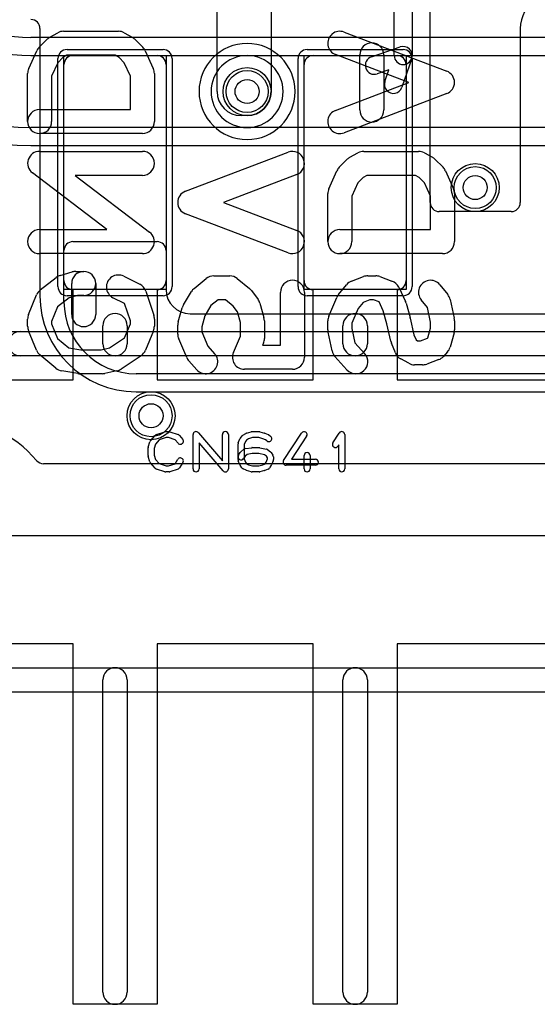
# Model space of a CAD drawing. Extents: x -3.9 to 29.3, y -3.9 to 20.
# Tile 2 of 37: x 3.6 to 7.9, y -3.9 to 4.3. Entities that reach past the tile are written whole.
import ezdxf

# ---------------------------------------------------------------- set-up
doc = ezdxf.new("R2010")
doc.units = 0
for name, color, linetype in [('Hole', 1, 'CONTINUOUS'), ('L1', 3, 'CONTINUOUS'), ('L2', 3, 'CONTINUOUS'), ('L3', 3, 'CONTINUOUS'), ('L4', 3, 'CONTINUOUS'), ('MetalMask-A', 176, 'CONTINUOUS'), ('Outline', 7, 'CONTINUOUS'), ('PartsArea-A', 111, 'CONTINUOUS'), ('PartsSilk-A', 221, 'CONTINUOUS'), ('PartsSilk-B', 221, 'CONTINUOUS'), ('Resist-A', 2, 'CONTINUOUS'), ('Resist-B', 2, 'CONTINUOUS'), ('Silk-A', 140, 'CONTINUOUS'), ('Silk-B', 140, 'CONTINUOUS')]:
    doc.layers.add(name, color=color, linetype=linetype)

msp = doc.modelspace()

# ---------------------------------------------------------------- linework, layer by layer
at = {"layer": 'Hole'}
for centre in [(5.5, 3.7), (7.4, 2.9), (4.7, 1)]:
    msp.add_circle(centre, 0.1, dxfattribs=at)
at = {"layer": 'L1'}
for p, q in [((5.25, 3.7), (5.25, 7.30003)), ((5.7, 6.1), (5.7, 3.7)), ((6.725, 4), (6.725, 5.4)), ((6.875, 5.4), (6.875, 4)), ((7.02504, 2.77497), (7.02504, 5.19999)), ((3.77496, 4.225), (3.77496, 1.99996)), ((7.77496, 4.225), (7.77496, 2.77497)), ((6.53564, 3.98936), (6.77586, 4.07101)), ((4.05, 4), (4.75, 4)), ((6.05, 4), (6.75, 4)), ((6.87101, 3.97586), (6.78936, 3.73564)), ((3.975, 2.125), (3.975, 3.925)), ((4.825, 3.925), (4.825, 2.125)), ((5.975, 2.125), (5.975, 3.925)), ((6.68, 3.88), (6.58392, 3.84734)), ((6.64734, 3.78392), (6.68, 3.88)), ((6.825, 3.925), (6.825, 2.125)), ((5.5, 3.5), (5.45, 3.5)), ((7.69999, 2.7), (7.10001, 2.7)), ((4.04997, 2.45), (4.75003, 2.45)), ((3.975, 1.95), (3.975, 2.37503)), ((4.825, 2.37503), (4.825, 2.05)), ((4.75, 2.05), (4.05, 2.05)), ((6.75, 2.05), (6.05, 2.05)), ((5.025, 1.85), (9.025, 1.85)), ((10, 1.35), (4.575, 1.35)), ((4.57496, 1.19996), (10, 1.19996)), ((10.19571, 0.6), (3.80429, 0.6))]:
    msp.add_line(p, q, dxfattribs=at)
for centre in [(5.5, 3.7), (7.4, 2.9), (4.7, 1)]:
    msp.add_circle(centre, 0.2, dxfattribs=at)
for centre, radius, start, end in [((8.05, 4.22497), 0.27504, 120.000169, 179.99375), ((3.69996, 4.225), 0.075, 0, 90), ((6.8, 4), 0.075, -18.775574, 108.775574), ((4.05, 3.925), 0.075, 90, 180), ((4.75, 3.925), 0.075, 0, 90), ((6.05, 3.925), 0.075, 90, 180), ((6.55978, 3.91835), 0.075, 108.775574, -71.227269), ((6.8, 4), 0.075, 180, 0), ((6.75, 3.925), 0.075, 0, 90), ((6.71835, 3.75978), 0.075, 161.224426, -18.772731), ((5.45, 3.7), 0.2, 180, -90), ((5.5, 3.7), 0.2, -90, 0), ((7.10001, 2.77497), 0.07497, 180, -90), ((7.69999, 2.77497), 0.07497, -90, 0), ((4.04997, 2.37503), 0.07497, 90, 180), ((4.75003, 2.37503), 0.07497, 0, 90), ((4.05, 2.125), 0.075, 180, -90), ((4.75, 2.125), 0.075, -90, 0), ((5.025, 2.05), 0.2, 180, -90), ((6.05, 2.125), 0.075, 180, -90), ((6.75, 2.125), 0.075, -90, 0), ((4.57496, 1.99996), 0.8, 180, -90), ((4.575, 1.95), 0.6, 180, -90), ((3, 0), 0.975, 40.004809, 139.995191), ((3.80429, 0.675), 0.075, -139.991968, -90)]:
    msp.add_arc(centre, radius, start, end, dxfattribs=at)
at = {"layer": 'L2'}
msp.add_line((10.19571, 0.6), (3.80429, 0.6), dxfattribs=at)
for centre in [(7.4, 2.9), (4.7, 1)]:
    msp.add_circle(centre, 0.2, dxfattribs=at)
for centre, radius, start, end in [((5.5, 3.7), 0.40004, 90, -90), ((5.5, 3.7), 0.40004, -90, 90), ((3, 0), 0.97501, 40.005259, 139.994741), ((3.80429, 0.675), 0.075, -139.997819, -90)]:
    msp.add_arc(centre, radius, start, end, dxfattribs=at)
at = {"layer": 'L3'}
msp.add_line((10.19571, 0.6), (3.80429, 0.6), dxfattribs=at)
for centre in [(7.4, 2.9), (4.7, 1)]:
    msp.add_circle(centre, 0.2, dxfattribs=at)
for centre, radius, start, end in [((5.5, 3.7), 0.40004, 90, -90), ((5.5, 3.7), 0.40004, -90, 90), ((3, 0), 0.975, 40.004809, 139.995191), ((3.80429, 0.675), 0.075, -139.991968, -90)]:
    msp.add_arc(centre, radius, start, end, dxfattribs=at)
at = {"layer": 'L4'}
for p, q in [((9.4, 4.15004), (3.7, 4.15004)), ((3.7, 4), (5.5, 4)), ((5.5, 4), (9.4, 4)), ((5.5, 3.4), (3.7, 3.4)), ((9.4, 3.4), (5.5, 3.4)), ((3.7, 3.24996), (9.13393, 3.24996)), ((10.19571, 0.6), (3.80429, 0.6))]:
    msp.add_line(p, q, dxfattribs=at)
for centre in [(5.5, 3.7), (7.4, 2.9), (4.7, 1)]:
    msp.add_circle(centre, 0.2, dxfattribs=at)
for centre, radius, start, end in [((3.7, 5.5), 2.25004, 180, -90), ((3.7, 5.5), 2.1, 180, -90), ((3.7, 5.5), 1.5, 180, -90), ((3.7, 5.5), 1.34996, 180, -90), ((5.5, 3.7), 0.3, 90, -90), ((5.5, 3.7), 0.3, -90, 90), ((3, 0), 0.975, 40.004809, 139.995191), ((3.80429, 0.675), 0.075, -139.991968, -90)]:
    msp.add_arc(centre, radius, start, end, dxfattribs=at)
at = {"layer": 'MetalMask-A'}
for p, q in [((4.05, 4), (4.75, 4)), ((6.05, 4), (6.75, 4)), ((3.975, 2.125), (3.975, 3.925)), ((4.825, 3.925), (4.825, 2.125)), ((5.975, 2.125), (5.975, 3.925)), ((6.825, 3.925), (6.825, 2.125)), ((4.75, 2.05), (4.05, 2.05)), ((6.75, 2.05), (6.05, 2.05))]:
    msp.add_line(p, q, dxfattribs=at)
for centre, start, end in [((4.05, 3.925), 90, 180), ((4.75, 3.925), 0, 90), ((6.05, 3.925), 90, 180), ((6.75, 3.925), 0, 90), ((4.05, 2.125), 180, -90), ((4.75, 2.125), -90, 0), ((6.05, 2.125), 180, -90), ((6.75, 2.125), -90, 0)]:
    msp.add_arc(centre, 0.075, start, end, dxfattribs=at)
at = {"layer": 'Outline'}
msp.add_line((10.625, 0), (3.375, 0), dxfattribs=at)
at = {"layer": 'PartsArea-A'}
for p, q in [((3.975, 2.05), (3.975, 4)), ((3.975, 4), (4.825, 4)), ((4.825, 4), (4.825, 2.05)), ((5.975, 2.05), (5.975, 4)), ((5.975, 4), (6.825, 4)), ((6.825, 4), (6.825, 2.05)), ((4.05, 2.05), (3.975, 2.05)), ((4.05, 1.3), (4.05, 2.05)), ((4.825, 2.05), (4.75, 2.05)), ((4.75, 2.05), (4.75, 1.3)), ((6.05, 2.05), (5.975, 2.05)), ((6.05, 1.3), (6.05, 2.05)), ((6.825, 2.05), (6.75, 2.05)), ((6.75, 2.05), (6.75, 1.3)), ((2.75, 1.3), (4.05, 1.3)), ((4.75, 1.3), (6.05, 1.3)), ((6.75, 1.3), (8.05, 1.3)), ((4.05, -0.9), (2.75, -0.9)), ((4.05, -3.9), (4.05, -0.9)), ((6.05, -0.9), (4.75, -0.9)), ((4.75, -0.9), (4.75, -3.9)), ((6.05, -3.9), (6.05, -0.9)), ((8.05, -0.9), (6.75, -0.9)), ((6.75, -0.9), (6.75, -3.9)), ((4.75, -3.9), (4.05, -3.9)), ((6.75, -3.9), (6.05, -3.9))]:
    msp.add_line(p, q, dxfattribs=at)
at = {"layer": 'PartsSilk-A'}
for p, q in [((4.2984, 1.6), (4.2984, 1.75)), ((4.5016, 1.75), (4.5016, 1.6)), ((6.2984, 1.6), (6.2984, 1.75)), ((6.5016, 1.75), (6.5016, 1.6)), ((1, 1.7016), (9.8, 1.7016)), ((9.8, 1.4984), (1.1016, 1.4984)), ((4.69508, 0.79239), (4.73397, 0.83683)), ((4.74516, 0.84418), (4.8146, 0.8664)), ((4.82222, 0.86759), (4.85, 0.86759)), ((4.8579, 0.86631), (4.92457, 0.84409)), ((4.93588, 0.83637), (4.96365, 0.80304)), ((5.05, 0.55741), (5.05, 0.84259)), ((5.09398, 0.85886), (5.29444, 0.62499)), ((5.29444, 0.62499), (5.29444, 0.84259)), ((5.34444, 0.84259), (5.34444, 0.55741)), ((5.44389, 0.81315), (5.45778, 0.83167)), ((5.46504, 0.83818), (5.49004, 0.85299)), ((5.49591, 0.85552), (5.5348, 0.86663)), ((5.54167, 0.86759), (5.6, 0.86759)), ((5.60687, 0.86663), (5.64576, 0.85552)), ((5.64817, 0.85469), (5.67595, 0.84358)), ((5.68229, 0.83989), (5.69618, 0.82878)), ((5.80407, 0.62663), (5.95407, 0.85626)), ((5.99593, 0.82892), (5.87119, 0.63796)), ((6.21513, 0.7747), (6.26791, 0.85618)), ((6.31389, 0.84259), (6.31389, 0.55741)), ((4.67614, 0.73894), (4.69003, 0.78339)), ((4.73618, 0.76344), (4.725, 0.72766)), ((4.76702, 0.79868), (4.73618, 0.76344)), ((4.82612, 0.81759), (4.76702, 0.79868)), ((4.84594, 0.81759), (4.82612, 0.81759)), ((4.90202, 0.7989), (4.84594, 0.81759)), ((4.92523, 0.77104), (4.90202, 0.7989)), ((5.30046, 0.54114), (5.1, 0.77501)), ((5.1, 0.77501), (5.1, 0.55741)), ((5.425, 0.63519), (5.425, 0.76481)), ((5.42692, 0.77442), (5.44081, 0.80776)), ((5.48577, 0.78565), (5.475, 0.75981)), ((5.475, 0.75981), (5.475, 0.64019)), ((5.4948, 0.79769), (5.48577, 0.78565)), ((5.51275, 0.80833), (5.4948, 0.79769)), ((5.54517, 0.81759), (5.51275, 0.80833)), ((5.5965, 0.81759), (5.54517, 0.81759)), ((5.63079, 0.80779), (5.5965, 0.81759)), ((5.65395, 0.79853), (5.63079, 0.80779)), ((5.66494, 0.78974), (5.65395, 0.79853)), ((6.26389, 0.75801), (6.25709, 0.74752)), ((6.26389, 0.55741), (6.26389, 0.75801)), ((4.675, 0.66852), (4.675, 0.73148)), ((4.69003, 0.61661), (4.67614, 0.66106)), ((4.725, 0.72766), (4.725, 0.67234)), ((4.725, 0.67234), (4.73618, 0.63656)), ((5.4288, 0.67066), (5.44269, 0.69288)), ((5.44728, 0.69832), (5.47228, 0.72054)), ((5.48318, 0.66333), (5.4712, 0.64416)), ((5.49985, 0.67814), (5.48318, 0.66333)), ((5.48541, 0.72661), (5.53819, 0.73402)), ((5.54342, 0.68426), (5.49985, 0.67814)), ((5.54167, 0.73426), (5.6, 0.73426)), ((5.59752, 0.68426), (5.54342, 0.68426)), ((5.64517, 0.67473), (5.59752, 0.68426)), ((5.6049, 0.73377), (5.66046, 0.72266)), ((5.66187, 0.66236), (5.64517, 0.67473)), ((5.66944, 0.65024), (5.66187, 0.66236)), ((5.67044, 0.71824), (5.69544, 0.69972)), ((5.70176, 0.69287), (5.71564, 0.67065)), ((5.71944, 0.65741), (5.71944, 0.63519)), ((5.975, 0.55741), (5.975, 0.66852)), ((6.025, 0.66852), (6.025, 0.55741)), ((4.73397, 0.56317), (4.69508, 0.60761)), ((4.73618, 0.63656), (4.76702, 0.60132)), ((4.76702, 0.60132), (4.82612, 0.58241)), ((4.82612, 0.58241), (4.84594, 0.58241)), ((4.84594, 0.58241), (4.90023, 0.6005)), ((4.90023, 0.6005), (4.92324, 0.63732)), ((4.96564, 0.61082), (4.93787, 0.56638)), ((5.44081, 0.59224), (5.42692, 0.62558)), ((5.45658, 0.56638), (5.44269, 0.5886)), ((5.475, 0.64019), (5.48618, 0.61336)), ((5.48618, 0.61336), (5.49492, 0.59937)), ((5.49492, 0.59937), (5.51133, 0.59208)), ((5.51133, 0.59208), (5.54517, 0.58241)), ((5.54517, 0.58241), (5.5965, 0.58241)), ((5.5965, 0.58241), (5.63079, 0.59221)), ((5.63079, 0.59221), (5.6498, 0.59981)), ((5.6498, 0.59981), (5.65827, 0.61336)), ((5.65827, 0.61336), (5.66944, 0.64019)), ((5.66944, 0.64019), (5.66944, 0.65024)), ((5.70176, 0.5886), (5.68787, 0.56638)), ((5.71752, 0.62558), (5.70364, 0.59224)), ((6.06944, 0.58796), (5.825, 0.58796)), ((5.87119, 0.63796), (6.06944, 0.63796)), ((4.8146, 0.5336), (4.74516, 0.55582)), ((4.85, 0.53241), (4.82222, 0.53241)), ((4.92457, 0.55591), (4.8579, 0.53369)), ((5.49263, 0.54567), (5.46763, 0.55678)), ((5.5348, 0.53337), (5.49591, 0.54448)), ((5.6, 0.53241), (5.54167, 0.53241)), ((5.64576, 0.54448), (5.60687, 0.53337)), ((5.67595, 0.55642), (5.64817, 0.54531)), ((1.1016, -1.0984), (9.6984, -1.0984)), ((4.2984, -3.8), (4.2984, -1.2)), ((4.5016, -1.2), (4.5016, -3.8)), ((6.2984, -3.8), (6.2984, -1.2)), ((6.5016, -1.2), (6.5016, -3.8)), ((9.8, -1.3016), (1, -1.3016))]:
    msp.add_line(p, q, dxfattribs=at)
for centre, radius, start, end in [((4.4, 1.75), 0.1016, 0, 180), ((6.4, 1.75), 0.1016, 0, 180), ((4.4, 1.6), 0.1016, 180, 0), ((6.4, 1.6), 0.1016, 180, 0), ((4.75278, 0.82037), 0.025, 107.746418, 138.811918), ((4.82222, 0.84259), 0.025, 90, 107.746418), ((4.85, 0.84259), 0.025, 71.579545, 90), ((4.91667, 0.82037), 0.025, 39.790899, 71.579545), ((5.075, 0.84259), 0.025, 40.603781, 180), ((5.31944, 0.84259), 0.025, 0, 180), ((5.47778, 0.81667), 0.025, 120.637524, 143.130102), ((5.50278, 0.83148), 0.025, 105.948544, 120.637524), ((5.54167, 0.84259), 0.025, 90, 105.948544), ((5.6, 0.84259), 0.025, 74.051456, 90), ((5.63889, 0.83148), 0.025, 68.207103, 74.051456), ((5.68056, 0.80926), 0.025, -128.666967, 51.345223), ((5.66667, 0.82037), 0.025, 51.333033, 68.207103), ((5.975, 0.84259), 0.025, -33.149737, 146.846436), ((6.28889, 0.84259), 0.025, 0, 147.066193), ((4.7, 0.73148), 0.025, 162.637772, 180), ((4.71389, 0.77593), 0.025, 138.811918, 162.637772), ((4.94444, 0.78704), 0.025, -140.209101, 39.800498), ((5.45, 0.76481), 0.025, 157.394238, 180), ((5.46389, 0.79815), 0.025, 143.130102, 157.394238), ((6.23611, 0.76111), 0.025, 147.066457, -32.933807), ((4.7, 0.66852), 0.025, 180, -162.637772), ((5.45, 0.65741), 0.025, 147.994617, -32.010019), ((5.46389, 0.67963), 0.025, 131.627831, 147.994617), ((5.48889, 0.70185), 0.025, 98.000474, 131.62783), ((5.54167, 0.70926), 0.025, 90, 98.000474), ((5.6, 0.70926), 0.025, 78.694563, 90), ((5.65556, 0.69815), 0.025, 53.473873, 78.694563), ((5.68056, 0.67963), 0.025, 31.985944, 53.473873), ((5.69444, 0.65741), 0.025, 0, 31.985944), ((6, 0.66852), 0.025, 0, 180), ((4.71389, 0.62407), 0.025, -162.637772, -138.811918), ((4.94444, 0.62407), 0.025, -32.005383, 147.999253), ((5.45, 0.63519), 0.025, 180, -157.394238), ((5.46389, 0.60185), 0.025, -157.394238, -147.994617), ((5.68056, 0.60185), 0.025, -32.005383, -22.605762), ((5.69444, 0.63519), 0.025, -22.605762, 0), ((5.825, 0.61296), 0.025, 146.850263, -90), ((6.06944, 0.61296), 0.025, -90, 90), ((4.75278, 0.57963), 0.025, -138.811918, -107.746418), ((4.82222, 0.55741), 0.025, -107.746418, -90), ((4.85, 0.55741), 0.025, -90, -71.579545), ((4.91667, 0.57963), 0.025, -71.579545, -32.005383), ((5.075, 0.55741), 0.025, 180, 0), ((5.31944, 0.55741), 0.025, -139.396219, 0), ((5.47778, 0.57963), 0.025, -147.994617, -113.950855), ((5.50278, 0.56852), 0.025, -113.950855, -105.948544), ((5.54167, 0.55741), 0.025, -105.948544, -90), ((5.6, 0.55741), 0.025, -90, -74.051456), ((5.63889, 0.56852), 0.025, -74.051456, -68.207103), ((5.66667, 0.57963), 0.025, -68.207103, -32.005383), ((6, 0.55741), 0.025, 180, 0), ((6.28889, 0.55741), 0.025, 180, 0), ((4.4, -1.2), 0.1016, 0, 180), ((6.4, -1.2), 0.1016, 0, 180), ((4.4, -3.8), 0.1016, 180, 0), ((6.4, -3.8), 0.1016, 180, 0)]:
    msp.add_arc(centre, radius, start, end, dxfattribs=at)
at = {"layer": 'PartsSilk-B'}
for p, q in [((3.85699, 4.15222), (3.92365, 4.18926)), ((3.97222, 4.20185), (4.42778, 4.20185)), ((4.47635, 4.18926), (4.54301, 4.15222)), ((6.30782, 4.1953), (7.16338, 3.86938)), ((3.76818, 4.06887), (3.83485, 4.13553)), ((4.56515, 4.13553), (4.63182, 4.06887)), ((3.68103, 3.89104), (3.7477, 4.03919)), ((4.6523, 4.03919), (4.71897, 3.89104)), ((3.92256, 3.9404), (3.87222, 3.82854)), ((3.96637, 3.9842), (3.92256, 3.9404)), ((3.99814, 4.00185), (3.96637, 3.9842)), ((4.40186, 4.00185), (3.99814, 4.00185)), ((4.43363, 3.9842), (4.40186, 4.00185)), ((4.47744, 3.9404), (4.43363, 3.9842)), ((4.52778, 3.82854), (4.47744, 3.9404)), ((6.84688, 3.77593), (6.23662, 4.0084)), ((6.43889, 3.5463), (6.43889, 4.00556)), ((6.63889, 4.00556), (6.63889, 3.5463)), ((3.67222, 3.45), (3.67222, 3.85)), ((3.87222, 3.82854), (3.87222, 3.45)), ((4.52778, 3.55), (4.52778, 3.82854)), ((4.72778, 3.85), (4.72778, 3.45)), ((6.23662, 3.54345), (6.84688, 3.77593)), ((7.16338, 3.68248), (6.30782, 3.35655)), ((3.77222, 3.55), (4.52778, 3.55)), ((4.62778, 3.35), (3.77222, 3.35)), ((3.77222, 3.20185), (4.62778, 3.20185)), ((6.47222, 3.20185), (6.92778, 3.20185)), ((4.98662, 2.86938), (5.84218, 3.1953)), ((6.26818, 3.06887), (6.33485, 3.13553)), ((6.35699, 3.15222), (6.42365, 3.18926)), ((6.97635, 3.18926), (7.04301, 3.15222)), ((7.06515, 3.13553), (7.13182, 3.06887)), ((6.18103, 2.89104), (6.2477, 3.03919)), ((7.1523, 3.03919), (7.21897, 2.89104)), ((4.33152, 2.55), (3.71162, 3.02231)), ((4.62778, 3.00185), (4.06848, 3.00185)), ((4.06848, 3.00185), (4.68838, 2.52954)), ((5.91338, 3.0084), (5.30312, 2.77593)), ((6.46637, 2.9842), (6.42256, 2.9404)), ((6.49814, 3.00185), (6.46637, 2.9842)), ((6.90186, 3.00185), (6.49814, 3.00185)), ((6.93363, 2.9842), (6.90186, 3.00185)), ((6.97744, 2.9404), (6.93363, 2.9842)), ((6.42256, 2.9404), (6.37222, 2.82854)), ((7.02778, 2.82854), (6.97744, 2.9404)), ((6.17222, 2.45), (6.17222, 2.85)), ((6.37222, 2.82854), (6.37222, 2.45)), ((7.02778, 2.55), (7.02778, 2.82854)), ((7.22778, 2.85), (7.22778, 2.45)), ((5.30312, 2.77593), (5.91338, 2.54345)), ((5.84218, 2.35655), (4.98662, 2.68248)), ((3.77222, 2.55), (4.33152, 2.55)), ((6.27222, 2.55), (7.02778, 2.55)), ((4.62778, 2.35), (3.77222, 2.35)), ((7.12778, 2.35), (6.27222, 2.35)), ((3.7775, 2.04746), (3.91083, 2.15116)), ((3.94381, 2.1681), (4.04381, 2.19773)), ((4.07222, 2.20185), (4.13889, 2.20185)), ((4.4725, 2.16166), (4.60583, 2.095)), ((5.05905, 2.06085), (5.15905, 2.14233)), ((5.22222, 2.16481), (5.35556, 2.16481)), ((5.41873, 2.14233), (5.51873, 2.06085)), ((6.37083, 2.12156), (6.47083, 2.15859)), ((6.50556, 2.16481), (6.57222, 2.16481)), ((6.60695, 2.15859), (6.70695, 2.12156)), ((4.03889, 1.84259), (4.03889, 2.10185)), ((4.23889, 2.10185), (4.23889, 1.84259)), ((6.2615, 2.00963), (6.32817, 2.09111)), ((6.76276, 2.07023), (6.81832, 1.95171)), ((7.10518, 2.0911), (7.17184, 2.00962)), ((3.67967, 1.84343), (3.74634, 2.00639)), ((4.01872, 1.9817), (3.92134, 1.90596)), ((4.08672, 2.00185), (4.01872, 1.9817)), ((4.13889, 2.00185), (4.08672, 2.00185)), ((4.47934, 1.93464), (4.38306, 1.98278)), ((4.65598, 2.03718), (4.72265, 1.83718)), ((4.96981, 1.92367), (5.03647, 2.03478)), ((5.53556, 2.04333), (5.59111, 1.96926)), ((5.77778, 1.58704), (5.77778, 2.02778)), ((5.97778, 2.02778), (5.97778, 1.48704)), ((6.18031, 1.83013), (6.24698, 1.98569)), ((3.92134, 1.90596), (3.87222, 1.7859)), ((4.52778, 1.78933), (4.47934, 1.93464)), ((4.92596, 1.78078), (4.9593, 1.8993)), ((5.19896, 1.91687), (5.1482, 1.83225)), ((5.2578, 1.96481), (5.19896, 1.91687)), ((5.31998, 1.96481), (5.2578, 1.96481)), ((5.3829, 1.91354), (5.31998, 1.96481)), ((5.4199, 1.86421), (5.3829, 1.91354)), ((5.60738, 1.93633), (5.64071, 1.81781)), ((6.42524, 1.89391), (6.37222, 1.77021)), ((6.46575, 1.94343), (6.42524, 1.89391)), ((6.52348, 1.96481), (6.46575, 1.94343)), ((6.5543, 1.96481), (6.52348, 1.96481)), ((6.59907, 1.94823), (6.5543, 1.96481)), ((6.63374, 1.87427), (6.59907, 1.94823)), ((6.82405, 1.93633), (6.85738, 1.81781)), ((7.00173, 1.9017), (6.95038, 1.96446)), ((7.02778, 1.78014), (7.00173, 1.9017)), ((7.19222, 1.96726), (7.22556, 1.8117)), ((3.67222, 1.7463), (3.67222, 1.80556)), ((4.72778, 1.80556), (4.72778, 1.7463)), ((5.1482, 1.83225), (5.12222, 1.7399)), ((5.44444, 1.77695), (5.4199, 1.86421)), ((6.66413, 1.76621), (6.63374, 1.87427)), ((6.85867, 1.81269), (6.89016, 1.67271)), ((3.87222, 1.7859), (3.87222, 1.76596)), ((3.87222, 1.76596), (3.92202, 1.64422)), ((4.48015, 1.64954), (4.52778, 1.76596)), ((4.52778, 1.76596), (4.52778, 1.78933)), ((4.92222, 1.67963), (4.92222, 1.7537)), ((5.12222, 1.7399), (5.12222, 1.70016)), ((5.44444, 1.66311), (5.44444, 1.77695)), ((5.64444, 1.79074), (5.64444, 1.64259)), ((6.17222, 1.71667), (6.17222, 1.79074)), ((6.37222, 1.77021), (6.37222, 1.72727)), ((6.37222, 1.72727), (6.39775, 1.60817)), ((6.69688, 1.62064), (6.66413, 1.76621)), ((7.0045, 1.64769), (7.02778, 1.73047)), ((7.02778, 1.73047), (7.02778, 1.78014)), ((7.22778, 1.79074), (7.22778, 1.71667)), ((3.74634, 1.54547), (3.67967, 1.70844)), ((3.92202, 1.64422), (4.01541, 1.5664)), ((4.35451, 1.56579), (4.48015, 1.64954)), ((4.72033, 1.70844), (4.65366, 1.54547)), ((4.99698, 1.48468), (4.93031, 1.64024)), ((5.12222, 1.70016), (5.17429, 1.57867)), ((5.38586, 1.52643), (5.44444, 1.66311)), ((6.20778, 1.54015), (6.17444, 1.69571)), ((6.89016, 1.67271), (6.90704, 1.63147)), ((6.94319, 1.62407), (7.00326, 1.64632)), ((7.00326, 1.64632), (7.0045, 1.64769)), ((7.22404, 1.68959), (7.1907, 1.57107)), ((4.01541, 1.5664), (4.11384, 1.55)), ((4.28346, 1.55), (4.35451, 1.56579)), ((5.17429, 1.57867), (5.22989, 1.5169)), ((5.63636, 1.6032), (5.62943, 1.58704)), ((5.62943, 1.58704), (5.77778, 1.58704)), ((6.39775, 1.60817), (6.47989, 1.5169)), ((6.73523, 1.52324), (6.70189, 1.60472)), ((6.90704, 1.63147), (6.92036, 1.62407)), ((6.92036, 1.62407), (6.94319, 1.62407)), ((3.9082, 1.3954), (3.77487, 1.50651)), ((4.11384, 1.55), (4.28346, 1.55)), ((4.61658, 1.50012), (4.44991, 1.38901)), ((6.33123, 1.3831), (6.23123, 1.49421)), ((7.16878, 1.53126), (7.13545, 1.49422)), ((5.08123, 1.3831), (5.01456, 1.45717)), ((6.84587, 1.43666), (6.77921, 1.4737)), ((6.96111, 1.42407), (6.89444, 1.42407)), ((7.09584, 1.46734), (6.99584, 1.4303)), ((4.08912, 1.35136), (3.95578, 1.37358)), ((4.29444, 1.35), (4.10556, 1.35)), ((4.41613, 1.3746), (4.31613, 1.35238)), ((5.87778, 1.38704), (5.47778, 1.38704))]:
    msp.add_line(p, q, dxfattribs=at)
for centre, start, end in [((3.97222, 4.10185), 90, 119.059056), ((4.42778, 4.10185), 60.940944, 90), ((6.27222, 4.10185), 69.145542, -110.854012), ((3.90556, 4.06481), 119.059056, 134.995949), ((4.49444, 4.06481), 45.004051, 60.940944), ((6.53889, 4.00556), 0, 180), ((3.83889, 3.99815), 134.995949, 155.769903), ((4.56111, 3.99815), 24.230097, 45.004051), ((3.77222, 3.85), 155.769903, 180), ((4.62778, 3.85), 0, 24.230097), ((7.12778, 3.77593), -69.145542, 69.145542), ((3.77222, 3.45), 90, -90), ((6.27222, 3.45), 110.854458, -69.145403), ((6.53889, 3.5463), 180, 0), ((3.77222, 3.45), 180, 0), ((4.62778, 3.45), -90, 0), ((3.77222, 3.10185), 90, -127.303726), ((4.62778, 3.10185), -90, 90), ((5.87778, 3.10185), -69.145542, 110.854012), ((6.47222, 3.10185), 90, 119.059056), ((6.92778, 3.10185), 60.940944, 90), ((6.40556, 3.06481), 119.059056, 134.995949), ((6.99444, 3.06481), 45.004051, 60.940944), ((6.33889, 2.99815), 134.995949, 155.769903), ((7.06111, 2.99815), 24.230097, 45.004051), ((6.27222, 2.85), 155.769903, 180), ((7.12778, 2.85), 0, 24.230097), ((5.02222, 2.77593), 110.854458, -110.854597), ((3.77222, 2.45), 90, -90), ((5.87778, 2.45), -110.854458, 69.145403), ((6.27222, 2.45), 90, -90), ((4.62778, 2.45), -90, 52.69692), ((6.27222, 2.45), 180, 0), ((7.12778, 2.45), -90, 0), ((3.97222, 2.07222), 106.504972, 127.874686), ((4.13889, 2.10185), 0, 180), ((4.07222, 2.10185), 90, 106.504556), ((4.13889, 2.10185), -90, 90), ((4.42778, 2.07222), 63.434949, -116.563332), ((5.22222, 2.06481), 90, 129.176126), ((5.35556, 2.06481), 50.823874, 90), ((6.50556, 2.06481), 90, 110.321346), ((6.57222, 2.06481), 69.678654, 90), ((4.56111, 2.00556), 18.433137, 63.436668), ((5.12222, 1.98333), 129.176126, 149.036243), ((5.45556, 1.98333), 36.869898, 50.823874), ((5.87778, 2.02778), 0, 180), ((6.40556, 2.02778), 110.321346, 140.705756), ((6.67222, 2.02778), 25.119699, 69.678654), ((7.02778, 2.02778), 39.286182, -140.712891), ((3.83889, 1.96852), 127.871466, 157.749607), ((5.51111, 1.90926), 15.705363, 36.869898), ((6.33889, 1.9463), 140.705756, 156.80141), ((7.09444, 1.9463), 12.098759, 39.287109), ((5.05556, 1.87222), 149.036243, 164.28757), ((6.72778, 1.90926), 15.705363, 25.119699), ((3.77222, 1.80556), 157.746396, 180), ((4.13889, 1.84259), 180, 0), ((4.62778, 1.80556), 0, 18.435808), ((5.54444, 1.79074), 0, 15.705363), ((6.27222, 1.79074), 156.801409, 180), ((6.76111, 1.79074), 12.679825, 15.705363), ((7.12778, 1.79074), 0, 12.096769), ((3.77222, 1.7463), 180, -157.750839), ((4.62778, 1.7463), -22.2483, 0), ((5.02222, 1.7537), 164.28757, 180), ((5.02222, 1.67963), 180, -156.80141), ((5.54444, 1.64259), -23.196334, 0), ((6.27222, 1.71667), 180, -167.901241), ((7.12778, 1.71667), -15.71243, 0), ((6.79444, 1.64259), -167.320175, -157.746596), ((7.09444, 1.59815), -41.980399, -15.711438), ((3.83889, 1.58333), -157.7517, -129.805994), ((4.56111, 1.58333), -56.311522, -22.249161), ((5.08889, 1.52407), -156.801409, -138.01151), ((5.15556, 1.45), -138.01151, 41.990204), ((5.47778, 1.48704), 156.803666, -90), ((5.87778, 1.48704), -90, 0), ((6.30556, 1.56111), -167.901241, -138.01151), ((6.40556, 1.45), -138.01151, 41.987497), ((6.82778, 1.56111), -157.746396, -119.058983), ((7.06111, 1.56111), -69.676664, -41.982084), ((3.97222, 1.47222), -129.807038, -99.460929), ((6.89444, 1.52407), -119.059056, -90), ((6.96111, 1.52407), -90, -69.67537), ((4.10556, 1.45), -99.462322, -90), ((4.29444, 1.45), -90, -77.472406), ((4.39444, 1.47222), -77.473057, -56.310726)]:
    msp.add_arc(centre, 0.1, start, end, dxfattribs=at)
at = {"layer": 'Resist-A'}
for p, q in [((4, 4.05), (4.8, 4.05)), ((6, 4.05), (6.8, 4.05)), ((3.925, 2.075), (3.925, 3.975)), ((4.875, 3.975), (4.875, 2.075)), ((5.925, 2.075), (5.925, 3.975)), ((6.875, 3.975), (6.875, 2.075)), ((4.8, 2), (4, 2)), ((6.8, 2), (6, 2))]:
    msp.add_line(p, q, dxfattribs=at)
for centre in [(5.5, 3.7), (7.4, 2.9), (4.7, 1)]:
    msp.add_circle(centre, 0.175, dxfattribs=at)
for centre, start, end in [((4, 3.975), 90, 180), ((4.8, 3.975), 0, 90), ((6, 3.975), 90, 180), ((6.8, 3.975), 0, 90), ((4, 2.075), 180, -90), ((4.8, 2.075), -90, 0), ((6, 2.075), 180, -90), ((6.8, 2.075), -90, 0)]:
    msp.add_arc(centre, 0.075, start, end, dxfattribs=at)
at = {"layer": 'Resist-B'}
for centre in [(5.5, 3.7), (7.4, 2.9), (4.7, 1)]:
    msp.add_circle(centre, 0.175, dxfattribs=at)
at = {"layer": 'Silk-A'}
for p, q in [((4.2984, 1.6), (4.2984, 1.75)), ((4.5016, 1.75), (4.5016, 1.6)), ((6.2984, 1.6), (6.2984, 1.75)), ((6.5016, 1.75), (6.5016, 1.6)), ((3.61187, 1.7016), (9.30326, 1.7016)), ((9.30326, 1.4984), (3.61187, 1.4984))]:
    msp.add_line(p, q, dxfattribs=at)
for centre, start, end in [((4.4, 1.75), 0, 180), ((6.4, 1.75), 0, 180), ((3.61187, 1.6), 90, -90), ((4.4, 1.6), 180, 0), ((6.4, 1.6), 180, 0)]:
    msp.add_arc(centre, 0.1016, start, end, dxfattribs=at)
at = {"layer": 'Silk-B'}
for p, q in [((3.85699, 4.15222), (3.92365, 4.18926)), ((3.97222, 4.20185), (4.42778, 4.20185)), ((4.47635, 4.18926), (4.54301, 4.15222)), ((6.30782, 4.1953), (7.16338, 3.86938)), ((3.76818, 4.06887), (3.83485, 4.13553)), ((4.56515, 4.13553), (4.63182, 4.06887)), ((3.68103, 3.89104), (3.7477, 4.03919)), ((4.6523, 4.03919), (4.71897, 3.89104)), ((3.92256, 3.9404), (3.87222, 3.82854)), ((3.96637, 3.9842), (3.92256, 3.9404)), ((3.99814, 4.00185), (3.96637, 3.9842)), ((4.40186, 4.00185), (3.99814, 4.00185)), ((4.43363, 3.9842), (4.40186, 4.00185)), ((4.47744, 3.9404), (4.43363, 3.9842)), ((4.52778, 3.82854), (4.47744, 3.9404)), ((6.84688, 3.77593), (6.23662, 4.0084)), ((6.43889, 3.5463), (6.43889, 4.00556)), ((6.63889, 4.00556), (6.63889, 3.5463)), ((3.67222, 3.45), (3.67222, 3.85)), ((3.87222, 3.82854), (3.87222, 3.45)), ((4.52778, 3.55), (4.52778, 3.82854)), ((4.72778, 3.85), (4.72778, 3.45)), ((6.23662, 3.54345), (6.84688, 3.77593)), ((7.16338, 3.68248), (6.30782, 3.35655)), ((3.77222, 3.55), (4.52778, 3.55)), ((4.62778, 3.35), (3.77222, 3.35)), ((3.77222, 3.20185), (4.62778, 3.20185)), ((6.47222, 3.20185), (6.92778, 3.20185)), ((4.98662, 2.86938), (5.84218, 3.1953)), ((6.26818, 3.06887), (6.33485, 3.13553)), ((6.35699, 3.15222), (6.42365, 3.18926)), ((6.97635, 3.18926), (7.04301, 3.15222)), ((7.06515, 3.13553), (7.13182, 3.06887)), ((6.18103, 2.89104), (6.2477, 3.03919)), ((7.1523, 3.03919), (7.21897, 2.89104)), ((4.33152, 2.55), (3.71162, 3.02231)), ((4.62778, 3.00185), (4.06848, 3.00185)), ((4.06848, 3.00185), (4.68838, 2.52954)), ((5.91338, 3.0084), (5.30312, 2.77593)), ((6.46637, 2.9842), (6.42256, 2.9404)), ((6.49814, 3.00185), (6.46637, 2.9842)), ((6.90186, 3.00185), (6.49814, 3.00185)), ((6.93363, 2.9842), (6.90186, 3.00185)), ((6.97744, 2.9404), (6.93363, 2.9842)), ((6.42256, 2.9404), (6.37222, 2.82854)), ((7.02778, 2.82854), (6.97744, 2.9404)), ((6.17222, 2.45), (6.17222, 2.85)), ((6.37222, 2.82854), (6.37222, 2.45)), ((7.02778, 2.55), (7.02778, 2.82854)), ((7.22778, 2.85), (7.22778, 2.45)), ((5.30312, 2.77593), (5.91338, 2.54345)), ((5.84218, 2.35655), (4.98662, 2.68248)), ((3.77222, 2.55), (4.33152, 2.55)), ((6.27222, 2.55), (7.02778, 2.55)), ((4.62778, 2.35), (3.77222, 2.35)), ((7.12778, 2.35), (6.27222, 2.35)), ((3.7775, 2.04746), (3.91083, 2.15116)), ((3.94381, 2.1681), (4.04381, 2.19773)), ((4.07222, 2.20185), (4.13889, 2.20185)), ((4.4725, 2.16166), (4.60583, 2.095)), ((5.05905, 2.06085), (5.15905, 2.14233)), ((5.22222, 2.16481), (5.35556, 2.16481)), ((5.41873, 2.14233), (5.51873, 2.06085)), ((6.37083, 2.12156), (6.47083, 2.15859)), ((6.50556, 2.16481), (6.57222, 2.16481)), ((6.60695, 2.15859), (6.70695, 2.12156)), ((4.03889, 1.84259), (4.03889, 2.10185)), ((4.23889, 2.10185), (4.23889, 1.84259)), ((6.2615, 2.00963), (6.32817, 2.09111)), ((6.76276, 2.07023), (6.81832, 1.95171)), ((7.10518, 2.0911), (7.17184, 2.00962)), ((3.67967, 1.84343), (3.74634, 2.00639)), ((4.01872, 1.9817), (3.92134, 1.90596)), ((4.08672, 2.00185), (4.01872, 1.9817)), ((4.13889, 2.00185), (4.08672, 2.00185)), ((4.47934, 1.93464), (4.38306, 1.98278)), ((4.65598, 2.03718), (4.72265, 1.83718)), ((4.96981, 1.92367), (5.03647, 2.03478)), ((5.53556, 2.04333), (5.59111, 1.96926)), ((5.77778, 1.58704), (5.77778, 2.02778)), ((5.97778, 2.02778), (5.97778, 1.48704)), ((6.18031, 1.83013), (6.24698, 1.98569)), ((3.92134, 1.90596), (3.87222, 1.7859)), ((4.52778, 1.78933), (4.47934, 1.93464)), ((4.92596, 1.78078), (4.9593, 1.8993)), ((5.19896, 1.91687), (5.1482, 1.83225)), ((5.2578, 1.96481), (5.19896, 1.91687)), ((5.31998, 1.96481), (5.2578, 1.96481)), ((5.3829, 1.91354), (5.31998, 1.96481)), ((5.4199, 1.86421), (5.3829, 1.91354)), ((5.60738, 1.93633), (5.64071, 1.81781)), ((6.42524, 1.89391), (6.37222, 1.77021)), ((6.46575, 1.94343), (6.42524, 1.89391)), ((6.52348, 1.96481), (6.46575, 1.94343)), ((6.5543, 1.96481), (6.52348, 1.96481)), ((6.59907, 1.94823), (6.5543, 1.96481)), ((6.63374, 1.87427), (6.59907, 1.94823)), ((6.82405, 1.93633), (6.85738, 1.81781)), ((7.00173, 1.9017), (6.95038, 1.96446)), ((7.02778, 1.78014), (7.00173, 1.9017)), ((7.19222, 1.96726), (7.22556, 1.8117)), ((3.67222, 1.7463), (3.67222, 1.80556)), ((4.72778, 1.80556), (4.72778, 1.7463)), ((5.1482, 1.83225), (5.12222, 1.7399)), ((5.44444, 1.77695), (5.4199, 1.86421)), ((6.66413, 1.76621), (6.63374, 1.87427)), ((6.85867, 1.81269), (6.89016, 1.67271)), ((3.87222, 1.7859), (3.87222, 1.76596)), ((3.87222, 1.76596), (3.92202, 1.64422)), ((4.48015, 1.64954), (4.52778, 1.76596)), ((4.52778, 1.76596), (4.52778, 1.78933)), ((4.92222, 1.67963), (4.92222, 1.7537)), ((5.12222, 1.7399), (5.12222, 1.70016)), ((5.44444, 1.66311), (5.44444, 1.77695)), ((5.64444, 1.79074), (5.64444, 1.64259)), ((6.17222, 1.71667), (6.17222, 1.79074)), ((6.37222, 1.77021), (6.37222, 1.72727)), ((6.37222, 1.72727), (6.39775, 1.60817)), ((6.69688, 1.62064), (6.66413, 1.76621)), ((7.0045, 1.64769), (7.02778, 1.73047)), ((7.02778, 1.73047), (7.02778, 1.78014)), ((7.22778, 1.79074), (7.22778, 1.71667)), ((3.74634, 1.54547), (3.67967, 1.70844)), ((3.92202, 1.64422), (4.01541, 1.5664)), ((4.35451, 1.56579), (4.48015, 1.64954)), ((4.72033, 1.70844), (4.65366, 1.54547)), ((4.99698, 1.48468), (4.93031, 1.64024)), ((5.12222, 1.70016), (5.17429, 1.57867)), ((5.38586, 1.52643), (5.44444, 1.66311)), ((6.20778, 1.54015), (6.17444, 1.69571)), ((6.89016, 1.67271), (6.90704, 1.63147)), ((6.94319, 1.62407), (7.00326, 1.64632)), ((7.00326, 1.64632), (7.0045, 1.64769)), ((7.22404, 1.68959), (7.1907, 1.57107)), ((4.01541, 1.5664), (4.11384, 1.55)), ((4.28346, 1.55), (4.35451, 1.56579)), ((5.17429, 1.57867), (5.22989, 1.5169)), ((5.63636, 1.6032), (5.62943, 1.58704)), ((5.62943, 1.58704), (5.77778, 1.58704)), ((6.39775, 1.60817), (6.47989, 1.5169)), ((6.73523, 1.52324), (6.70189, 1.60472)), ((6.90704, 1.63147), (6.92036, 1.62407)), ((6.92036, 1.62407), (6.94319, 1.62407)), ((3.9082, 1.3954), (3.77487, 1.50651)), ((4.11384, 1.55), (4.28346, 1.55)), ((4.61658, 1.50012), (4.44991, 1.38901)), ((6.33123, 1.3831), (6.23123, 1.49421)), ((7.16878, 1.53126), (7.13545, 1.49422)), ((5.08123, 1.3831), (5.01456, 1.45717)), ((6.84587, 1.43666), (6.77921, 1.4737)), ((6.96111, 1.42407), (6.89444, 1.42407)), ((7.09584, 1.46734), (6.99584, 1.4303)), ((4.08912, 1.35136), (3.95578, 1.37358)), ((4.29444, 1.35), (4.10556, 1.35)), ((4.41613, 1.3746), (4.31613, 1.35238)), ((5.87778, 1.38704), (5.47778, 1.38704))]:
    msp.add_line(p, q, dxfattribs=at)
for centre, start, end in [((3.97222, 4.10185), 90, 119.059056), ((4.42778, 4.10185), 60.940944, 90), ((6.27222, 4.10185), 69.145542, -110.854012), ((3.90556, 4.06481), 119.059056, 134.995949), ((4.49444, 4.06481), 45.004051, 60.940944), ((6.53889, 4.00556), 0, 180), ((3.83889, 3.99815), 134.995949, 155.769903), ((4.56111, 3.99815), 24.230097, 45.004051), ((3.77222, 3.85), 155.769903, 180), ((4.62778, 3.85), 0, 24.230097), ((7.12778, 3.77593), -69.145542, 69.145542), ((3.77222, 3.45), 90, -90), ((6.27222, 3.45), 110.854458, -69.145403), ((6.53889, 3.5463), 180, 0), ((3.77222, 3.45), 180, 0), ((4.62778, 3.45), -90, 0), ((3.77222, 3.10185), 90, -127.303726), ((4.62778, 3.10185), -90, 90), ((5.87778, 3.10185), -69.145542, 110.854012), ((6.47222, 3.10185), 90, 119.059056), ((6.92778, 3.10185), 60.940944, 90), ((6.40556, 3.06481), 119.059056, 134.995949), ((6.99444, 3.06481), 45.004051, 60.940944), ((6.33889, 2.99815), 134.995949, 155.769903), ((7.06111, 2.99815), 24.230097, 45.004051), ((6.27222, 2.85), 155.769903, 180), ((7.12778, 2.85), 0, 24.230097), ((5.02222, 2.77593), 110.854458, -110.854597), ((3.77222, 2.45), 90, -90), ((5.87778, 2.45), -110.854458, 69.145403), ((6.27222, 2.45), 90, -90), ((4.62778, 2.45), -90, 52.69692), ((6.27222, 2.45), 180, 0), ((7.12778, 2.45), -90, 0), ((3.97222, 2.07222), 106.504972, 127.874686), ((4.13889, 2.10185), 0, 180), ((4.07222, 2.10185), 90, 106.504556), ((4.13889, 2.10185), -90, 90), ((4.42778, 2.07222), 63.434949, -116.563332), ((5.22222, 2.06481), 90, 129.176126), ((5.35556, 2.06481), 50.823874, 90), ((6.50556, 2.06481), 90, 110.321346), ((6.57222, 2.06481), 69.678654, 90), ((4.56111, 2.00556), 18.433137, 63.436668), ((5.12222, 1.98333), 129.176126, 149.036243), ((5.45556, 1.98333), 36.869898, 50.823874), ((5.87778, 2.02778), 0, 180), ((6.40556, 2.02778), 110.321346, 140.705756), ((6.67222, 2.02778), 25.119699, 69.678654), ((7.02778, 2.02778), 39.286182, -140.712891), ((3.83889, 1.96852), 127.871466, 157.749607), ((5.51111, 1.90926), 15.705363, 36.869898), ((6.33889, 1.9463), 140.705756, 156.80141), ((7.09444, 1.9463), 12.098759, 39.287109), ((5.05556, 1.87222), 149.036243, 164.28757), ((6.72778, 1.90926), 15.705363, 25.119699), ((3.77222, 1.80556), 157.746396, 180), ((4.13889, 1.84259), 180, 0), ((4.62778, 1.80556), 0, 18.435808), ((5.54444, 1.79074), 0, 15.705363), ((6.27222, 1.79074), 156.801409, 180), ((6.76111, 1.79074), 12.679825, 15.705363), ((7.12778, 1.79074), 0, 12.096769), ((3.77222, 1.7463), 180, -157.750839), ((4.62778, 1.7463), -22.2483, 0), ((5.02222, 1.7537), 164.28757, 180), ((5.02222, 1.67963), 180, -156.80141), ((5.54444, 1.64259), -23.196334, 0), ((6.27222, 1.71667), 180, -167.901241), ((7.12778, 1.71667), -15.71243, 0), ((6.79444, 1.64259), -167.320175, -157.746596), ((7.09444, 1.59815), -41.980399, -15.711438), ((3.83889, 1.58333), -157.7517, -129.805994), ((4.56111, 1.58333), -56.311522, -22.249161), ((5.08889, 1.52407), -156.801409, -138.01151), ((5.15556, 1.45), -138.01151, 41.990204), ((5.47778, 1.48704), 156.803666, -90), ((5.87778, 1.48704), -90, 0), ((6.30556, 1.56111), -167.901241, -138.01151), ((6.40556, 1.45), -138.01151, 41.987497), ((6.82778, 1.56111), -157.746396, -119.058983), ((7.06111, 1.56111), -69.676664, -41.982084), ((3.97222, 1.47222), -129.807038, -99.460929), ((6.89444, 1.52407), -119.059056, -90), ((6.96111, 1.52407), -90, -69.67537), ((4.10556, 1.45), -99.462322, -90), ((4.29444, 1.45), -90, -77.472406), ((4.39444, 1.47222), -77.473057, -56.310726)]:
    msp.add_arc(centre, 0.1, start, end, dxfattribs=at)

doc.saveas('drawing.dxf')
